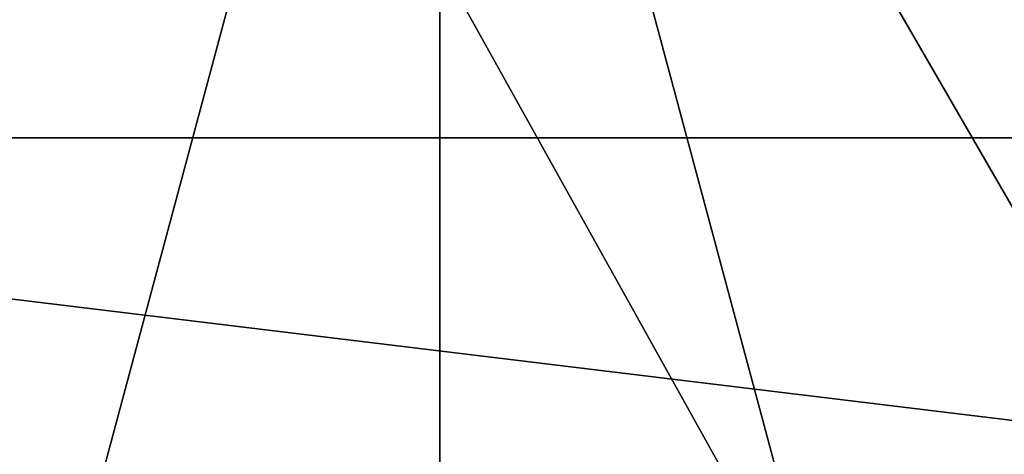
# Model space of a CAD drawing. Header units: metres. Extents: x -26 to 26, y -129 to 26.
# Tile 24 of 37: x -5.5 to 7.39, y -16.24 to -10.53. Entities that reach past the tile are written whole.
import ezdxf

# ---------------------------------------------------------------- set-up
doc = ezdxf.new("R2010")
doc.units = ezdxf.units.M
doc.layers.add('solid_509435_S', color=7, linetype='CONTINUOUS')

msp = doc.modelspace()

# ---------------------------------------------------------------- linework, layer by layer
at = {"layer": 'solid_509435_S'}
for points in [[(0, 0, 175.330002), (-16.934469, -9.777121, 174.662201), (-13.826937, -13.826937, 174.662201)], [(0, 0, 175.330002), (-13.826937, -13.826937, 174.662201), (-9.777121, -16.934469, 174.662201)], [(0, 0, 175.330002), (-9.777121, -16.934469, 174.662201), (-5.06101, -18.887947, 174.662201)], [(0, 0, 175.330002), (-5.06101, -18.887947, 174.662201), (0, -19.554241, 174.662201)], [(0, -9.782821, 175.16301), (0, 0, 175.330002), (0, -19.554241, 174.662201)], [(0, 0, 175.330002), (5.06101, -18.887947, 174.662201), (9.777121, -16.934469, 174.662201)], [(0, -9.782821, 175.16301), (5.06101, -18.887947, 174.662201), (0, 0, 175.330002)], [(0, 0, 175.330002), (9.777121, -16.934469, 174.662201), (13.826937, -13.826937, 174.662201)], [(0, 0, 175.330002), (13.826937, -13.826937, 174.662201), (16.934469, -9.777121, 174.662201)], [(23.021856, -12.082803, -3), (-23.021856, -12.082803, -3), (-25.244488, -6.222208, -3)], [(25.244488, -6.222208, -3), (23.021856, -12.082803, -3), (-25.244488, -6.222208, -3)], [(0, -9.782821, 175.16301), (0, -19.554241, 174.662201), (5.06101, -18.887947, 174.662201)], [(19.461279, -17.24119, -3), (-19.461279, -17.24119, -3), (-23.021856, -12.082803, -3)], [(23.021856, -12.082803, -3), (19.461279, -17.24119, -3), (-23.021856, -12.082803, -3)], [(14.678471, -14.839817, 174.038971), (6.324873, -19.891905, 174.03862), (13.606032, -16.540676, 172.686035)], [(9.777121, -16.934469, 174.662201), (6.324873, -19.891905, 174.03862), (14.678471, -14.839817, 174.038971)]]:
    msp.add_3dface(points, dxfattribs=at)

doc.saveas('drawing.dxf')
